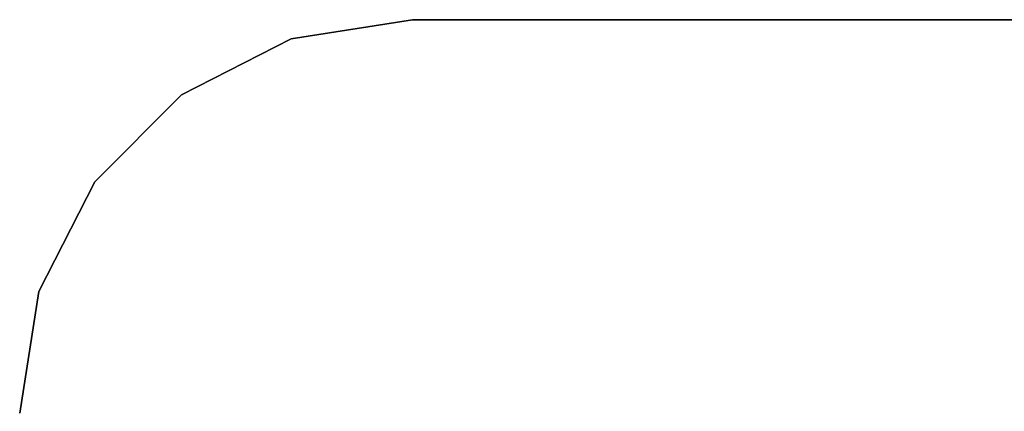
# Model space of a CAD drawing. Extents: x -263 to 235, y 0 to 1231.
# Tile 21 of 78: x -100 to -50, y 330 to 350. Entities that reach past the tile are written whole.
import ezdxf

# ---------------------------------------------------------------- set-up
doc = ezdxf.new("R2010")
doc.units = 0
doc.header["$LTSCALE"] = 25.4
doc.layers.get('0').update_dxf_attribs({"color": 13, "linetype": 'CONTINUOUS'})

# ---------------------------------------------------------------- blocks, each defined once
blk = doc.blocks.new('MONO-II-7705_STL_1')
at = {"color": 0}
for p, q in [((197.331, 380.516, 31.224), (191.151, 379.537, 31.224)), ((191.151, 379.537, 27.224), (197.331, 380.516, 27.224)), ((191.151, 379.537, 27.224), (197.331, 380.516, 27.224)), ((197.331, 380.516, 31.224), (191.151, 379.537, 31.224)), ((197.331, 380.516, 31.224), (357.331, 380.516, 31.224)), ((357.331, 380.516, 27.224), (197.331, 380.516, 27.224)), ((197.331, 380.516, 27.224), (197.331, 380.516, 31.224)), ((197.331, 380.516, 31.224), (357.331, 380.516, 31.224)), ((357.331, 380.516, 27.224), (197.331, 380.516, 27.224)), ((197.331, 380.516, 27.224), (197.331, 380.516, 31.224)), ((191.151, 379.537, 31.224), (185.576, 376.696, 31.224)), ((185.576, 376.696, 27.224), (191.151, 379.537, 27.224)), ((185.576, 376.696, 27.224), (191.151, 379.537, 27.224)), ((191.151, 379.537, 31.224), (185.576, 376.696, 31.224)), ((191.151, 379.537, 27.224), (191.151, 379.537, 31.224)), ((191.151, 379.537, 27.224), (191.151, 379.537, 31.224)), ((185.576, 376.696, 31.224), (181.151, 372.272, 31.224)), ((181.151, 372.272, 27.224), (185.576, 376.696, 27.224)), ((181.151, 372.272, 27.224), (185.576, 376.696, 27.224)), ((185.576, 376.696, 31.224), (181.151, 372.272, 31.224)), ((185.576, 376.696, 27.224), (185.576, 376.696, 31.224)), ((185.576, 376.696, 27.224), (185.576, 376.696, 31.224)), ((181.151, 372.272, 31.224), (178.31, 366.696, 31.224)), ((178.31, 366.696, 27.224), (181.151, 372.272, 27.224)), ((178.31, 366.696, 27.224), (181.151, 372.272, 27.224)), ((181.151, 372.272, 31.224), (178.31, 366.696, 31.224)), ((181.151, 372.272, 27.224), (181.151, 372.272, 31.224)), ((181.151, 372.272, 27.224), (181.151, 372.272, 31.224)), ((178.31, 366.696, 31.224), (177.331, 360.516, 31.224)), ((177.331, 360.516, 27.224), (178.31, 366.696, 27.224)), ((177.331, 360.516, 27.224), (178.31, 366.696, 27.224)), ((178.31, 366.696, 31.224), (177.331, 360.516, 31.224)), ((178.31, 366.696, 27.224), (178.31, 366.696, 31.224)), ((178.31, 366.696, 27.224), (178.31, 366.696, 31.224))]:
    blk.add_line(p, q, dxfattribs=at)

msp = doc.modelspace()

# ---------------------------------------------------------------- block references
at = {"color": 25}
msp.add_blockref('MONO-II-7705_STL_1', (-277.331, -30.516, -27.224), dxfattribs=at)

doc.saveas('drawing.dxf')
